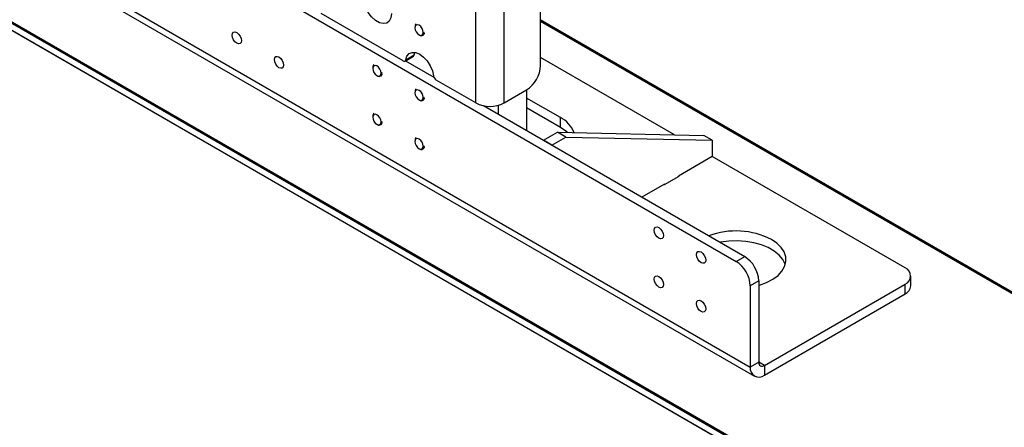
# Model space of a CAD drawing. Header units: inches. Extents: x 0.3 to 33.8, y 0.2 to 21.7.
# Tile 85 of 90: x 28.6 to 29.6, y 15.3 to 15.7. Entities that reach past the tile are written whole.
import ezdxf

# ---------------------------------------------------------------- set-up
doc = ezdxf.new("R2010")
doc.units = ezdxf.units.IN
doc.header["$MEASUREMENT"] = 0

msp = doc.modelspace()

# ---------------------------------------------------------------- linework, layer by layer
at = {"color": 7, "linetype": 'Continuous', "lineweight": 25}
for p, q in [((31.77801, 13.8579), (25.00392, 17.7685)), ((25.00463, 17.76972), (31.77871, 13.85913)), ((25.00392, 17.76197), (31.77801, 13.85137)), ((25.00413, 17.76151), (31.77801, 13.85103)), ((29.05283, 15.61757), (29.05283, 17.62678)), ((29.08067, 15.61757), (29.08067, 17.62678)), ((29.11686, 15.65454), (29.11686, 17.6316)), ((27.52866, 16.48943), (29.31034, 15.46088)), ((27.51474, 16.40102), (29.32426, 15.3564)), ((27.51882, 16.39201), (29.32834, 15.34739)), ((28.98069, 15.65922), (28.89972, 15.70596)), ((32.02173, 14.02277), (29.11686, 15.69972)), ((29.11686, 15.69916), (32.02097, 14.02265)), ((32.0412, 14.01042), (29.11686, 15.6986)), ((32.0407, 14.01037), (29.11686, 15.69826)), ((28.9925, 15.69259), (28.9925, 15.69195)), ((28.9966, 15.68484), (28.99697, 15.68463)), ((28.99989, 15.68445), (29.00013, 15.68459)), ((29.00127, 15.68516), (29.0004, 15.68427)), ((28.98343, 15.66032), (28.99178, 15.66514)), ((28.99178, 15.66514), (28.99242, 15.66756)), ((28.98266, 15.65903), (28.99101, 15.66385)), ((28.98323, 15.65936), (29.01122, 15.64321)), ((29.24937, 15.58606), (29.11686, 15.66255)), ((28.95074, 15.6524), (28.95074, 15.65176)), ((28.95951, 15.64497), (28.95865, 15.64409)), ((28.95484, 15.64465), (28.95521, 15.64444)), ((28.95813, 15.64427), (28.95838, 15.64441)), ((29.05283, 15.61757), (29.01363, 15.64021)), ((28.9925, 15.6283), (28.9925, 15.62766)), ((29.08067, 15.61757), (29.10294, 15.63043)), ((29.10294, 15.63043), (29.10294, 15.59025)), ((28.9966, 15.62054), (28.99697, 15.62033)), ((28.99989, 15.62016), (29.00013, 15.6203)), ((29.00127, 15.62087), (29.0004, 15.61998)), ((29.13635, 15.60309), (29.10294, 15.62238)), ((29.06029, 15.61488), (29.3187, 15.4657)), ((29.07511, 15.60632), (29.07511, 15.61532)), ((29.13635, 15.59345), (29.10294, 15.61273)), ((28.95074, 15.60418), (28.95074, 15.60354)), ((28.95484, 15.59643), (28.95521, 15.59622)), ((28.95813, 15.59604), (28.95838, 15.59619)), ((28.95951, 15.59675), (28.95865, 15.59587)), ((29.13635, 15.59345), (29.13635, 15.60309)), ((29.11965, 15.58061), (29.13357, 15.58864)), ((29.14192, 15.58382), (29.13357, 15.58864)), ((29.13357, 15.58864), (29.27833, 15.58542)), ((28.9925, 15.58008), (28.9925, 15.57944)), ((29.128, 15.57579), (29.11965, 15.58061)), ((29.128, 15.57579), (29.14192, 15.58382)), ((29.14192, 15.58382), (29.28668, 15.5806)), ((29.28668, 15.5806), (29.27833, 15.58542)), ((29.28668, 15.5806), (29.28668, 15.56452)), ((28.9966, 15.57232), (28.99697, 15.57211)), ((28.99989, 15.57194), (29.00013, 15.57208)), ((29.00127, 15.57265), (29.0004, 15.57176)), ((29.28668, 15.56452), (29.25327, 15.54524)), ((29.47738, 15.45444), (29.28668, 15.56452)), ((29.23936, 15.53688), (29.25383, 15.54524)), ((29.25327, 15.54491), (29.25327, 15.54524)), ((29.25383, 15.54524), (29.25355, 15.5454)), ((29.23936, 15.5372), (29.2171, 15.52435)), ((29.23908, 15.53704), (29.23936, 15.53688)), ((29.23936, 15.53688), (29.23936, 15.5372)), ((29.31034, 15.46088), (29.3187, 15.4657)), ((29.33262, 15.44159), (29.32426, 15.43677)), ((29.33262, 15.44159), (29.33262, 15.36122)), ((29.48314, 15.43676), (29.48314, 15.4464)), ((29.32426, 15.43677), (29.32426, 15.3564)), ((29.33818, 15.35801), (29.47738, 15.43836)), ((29.47738, 15.42872), (29.47738, 15.43836)), ((29.33818, 15.34836), (29.47738, 15.42872)), ((29.33262, 15.36122), (29.32426, 15.3564)), ((29.33818, 15.35801), (29.33262, 15.36122)), ((29.33818, 15.35801), (29.33818, 15.34836))]:
    msp.add_line(p, q, dxfattribs=at)
at = {"color": 7, "linetype": 'Continuous', "lineweight": 25, "flags": 128}
for points in [[(28.96932, 15.70597), (28.96875, 15.70177), (28.96711, 15.69856), (28.96451, 15.6966), (28.96118, 15.69605), (28.95738, 15.69695), (28.95342, 15.69924), (28.94962, 15.70272), (28.94628, 15.70712), (28.94369, 15.71208), (28.94204, 15.71719), (28.94148, 15.72204)], [(28.9966, 15.68484), (28.99817, 15.68429), (28.99951, 15.68455), (29.0004, 15.68558), (29.00071, 15.68721), (29.0004, 15.6892), (28.99951, 15.69126), (28.99817, 15.69305), (28.9966, 15.69432), (28.99503, 15.69487), (28.9937, 15.69461), (28.99281, 15.69358), (28.9925, 15.69195), (28.99281, 15.68996), (28.9937, 15.6879), (28.99503, 15.68611), (28.9966, 15.68484)], [(28.8162, 15.67654), (28.81445, 15.67796), (28.81296, 15.67997), (28.81196, 15.68227), (28.81161, 15.6845), (28.81196, 15.68633), (28.81296, 15.68747), (28.81445, 15.68776), (28.8162, 15.68715), (28.81796, 15.68573), (28.81945, 15.68372), (28.82045, 15.68143), (28.8208, 15.67919), (28.82045, 15.67737), (28.81945, 15.67622), (28.81796, 15.67593), (28.8162, 15.67654)], [(28.98343, 15.66032), (28.98461, 15.66392), (28.98677, 15.66641), (28.98975, 15.6676), (28.9933, 15.66739), (28.99716, 15.66579), (29.00101, 15.66293), (29.00457, 15.65905), (29.00754, 15.65443), (29.0097, 15.64944), (29.01088, 15.64447)], [(28.85796, 15.65244), (28.85621, 15.65385), (28.85471, 15.65586), (28.85372, 15.65816), (28.85337, 15.66039), (28.85372, 15.66222), (28.85471, 15.66337), (28.85621, 15.66366), (28.85796, 15.66304), (28.85972, 15.66163), (28.86121, 15.65962), (28.86221, 15.65732), (28.86256, 15.65509), (28.86221, 15.65326), (28.86121, 15.65211), (28.85972, 15.65182), (28.85796, 15.65244)], [(28.95484, 15.64465), (28.95642, 15.6441), (28.95775, 15.64436), (28.95864, 15.64539), (28.95895, 15.64702), (28.95864, 15.64902), (28.95775, 15.65107), (28.95642, 15.65287), (28.95484, 15.65413), (28.95327, 15.65468), (28.95194, 15.65442), (28.95105, 15.6534), (28.95074, 15.65176), (28.95105, 15.64977), (28.95194, 15.64772), (28.95327, 15.64592), (28.95484, 15.64465)], [(28.9966, 15.62054), (28.99817, 15.62), (28.99951, 15.62026), (29.0004, 15.62128), (29.00071, 15.62292), (29.0004, 15.62491), (28.99951, 15.62696), (28.99817, 15.62876), (28.9966, 15.63003), (28.99503, 15.63057), (28.9937, 15.63031), (28.99281, 15.62929), (28.9925, 15.62766), (28.99281, 15.62566), (28.9937, 15.62361), (28.99503, 15.62181), (28.9966, 15.62054)], [(28.95484, 15.59643), (28.95642, 15.59588), (28.95775, 15.59614), (28.95864, 15.59717), (28.95895, 15.5988), (28.95864, 15.6008), (28.95775, 15.60285), (28.95642, 15.60464), (28.95484, 15.60591), (28.95327, 15.60646), (28.95194, 15.6062), (28.95105, 15.60518), (28.95074, 15.60354), (28.95105, 15.60155), (28.95194, 15.59949), (28.95327, 15.5977), (28.95484, 15.59643)], [(29.14327, 15.58843), (29.14187, 15.58965), (29.13635, 15.59345)], [(28.9966, 15.57232), (28.99817, 15.57178), (28.99951, 15.57204), (29.0004, 15.57306), (29.00071, 15.57469), (29.0004, 15.57669), (28.99951, 15.57874), (28.99817, 15.58054), (28.9966, 15.58181), (28.99503, 15.58235), (28.9937, 15.58209), (28.99281, 15.58107), (28.9925, 15.57944), (28.99281, 15.57744), (28.9937, 15.57539), (28.99503, 15.57359), (28.9966, 15.57232)], [(29.23379, 15.4837), (29.23203, 15.48512), (29.23054, 15.48713), (29.22954, 15.48942), (29.22919, 15.49165), (29.22954, 15.49348), (29.23054, 15.49463), (29.23203, 15.49492), (29.23379, 15.49431), (29.23555, 15.49289), (29.23704, 15.49088), (29.23803, 15.48858), (29.23838, 15.48635), (29.23803, 15.48452), (29.23704, 15.48338), (29.23555, 15.48309), (29.23379, 15.4837)], [(29.35884, 15.45765), (29.35866, 15.45822), (29.35639, 15.46286), (29.35279, 15.46721), (29.34797, 15.47114), (29.34207, 15.47455), (29.33525, 15.47733), (29.32772, 15.47941), (29.31969, 15.48072), (29.31139, 15.48123), (29.30306, 15.48092), (29.29494, 15.47981), (29.29443, 15.47971)], [(29.33262, 15.43714), (29.33343, 15.43738), (29.34044, 15.43999), (29.34659, 15.44325), (29.35169, 15.44706), (29.35561, 15.45132), (29.35822, 15.4559), (29.35946, 15.46066), (29.35928, 15.46548), (29.35769, 15.47021), (29.35475, 15.47472), (29.35052, 15.47888), (29.34514, 15.48256)], [(29.27555, 15.45959), (29.27379, 15.46101), (29.2723, 15.46302), (29.2713, 15.46532), (29.27095, 15.46755), (29.2713, 15.46938), (29.2723, 15.47052), (29.27379, 15.47081), (29.27555, 15.4702), (29.2773, 15.46878), (29.27879, 15.46677), (29.27979, 15.46448), (29.28014, 15.46224), (29.27979, 15.46042), (29.27879, 15.45927), (29.2773, 15.45898), (29.27555, 15.45959)], [(29.23379, 15.43548), (29.23203, 15.4369), (29.23054, 15.43891), (29.22954, 15.4412), (29.22919, 15.44343), (29.22954, 15.44526), (29.23054, 15.44641), (29.23203, 15.4467), (29.23379, 15.44609), (29.23555, 15.44467), (29.23704, 15.44266), (29.23803, 15.44036), (29.23838, 15.43813), (29.23803, 15.4363), (29.23704, 15.43516), (29.23555, 15.43487), (29.23379, 15.43548)], [(29.27555, 15.41137), (29.27379, 15.41279), (29.2723, 15.4148), (29.2713, 15.41709), (29.27095, 15.41933), (29.2713, 15.42115), (29.2723, 15.4223), (29.27379, 15.42259), (29.27555, 15.42198), (29.2773, 15.42056), (29.27879, 15.41855), (29.27979, 15.41625), (29.28014, 15.41402), (29.27979, 15.41219), (29.27879, 15.41105), (29.2773, 15.41076), (29.27555, 15.41137)]]:
    msp.add_lwpolyline(points, dxfattribs=at)
at = {"color": 7, "linetype": 'Continuous', "lineweight": 25}
for centre, radius, start, end in [((28.99008, 15.66529), 0.00171, 302.83853, 355.03376), ((28.98178, 15.66048), 0.00167, 229.2184, 354.2525), ((29.08664, 15.65592), 0.03025, 302.60548, 357.39452), ((29.01697, 15.64538), 0.00616, 188.44935, 237.09876), ((29.06675, 15.64444), 0.03026, 242.60967, 297.39033), ((29.12408, 15.57825), 0.0277, 21.221, 63.71683), ((29.31008, 15.4141), 0.07692, 62.87877, 110.43191), ((29.29404, 15.4354), 0.03025, 2.60548, 57.39452), ((29.30239, 15.44022), 0.03025, 2.60548, 57.39452), ((29.47433, 15.4464), 0.00859, 290.78342, 69.21658), ((29.47329, 15.43774), 0.0099, 294.37466, 354.3052), ((29.33275, 15.35503), 0.0086, 170.78596, 309.20329), ((29.33601, 15.36067), 0.00344, 170.78596, 309.20329)]:
    msp.add_arc(centre, radius, start, end, dxfattribs=at)
for points, knots in [([(28.99368, 15.69579), (28.99349, 15.69564), (28.99292, 15.69519), (28.99252, 15.69407), (28.99256, 15.69305), (28.99257, 15.69271)], [0, 0, 0, 0, 0.251396, 0.744499, 1, 1, 1, 1]), ([(28.99698, 15.68465), (28.99741, 15.68444), (28.99832, 15.68399), (28.9995, 15.68406), (29.00004, 15.68455), (29.00028, 15.68477)], [0, 0, 0, 0, 0.327155, 0.691748, 1, 1, 1, 1]), ([(29.00104, 15.68805), (29.00109, 15.68775), (29.00119, 15.68711), (29.00114, 15.68622), (29.00092, 15.68542), (29.0005, 15.68484), (29.00014, 15.68453), (28.99991, 15.68449), (28.9999, 15.68449)], [0, 0, 0, 0, 0.171398, 0.371729, 0.578614, 0.787526, 0.993668, 1, 1, 1, 1]), ([(29.00028, 15.68477), (29.00037, 15.68487), (29.00073, 15.68528), (29.00114, 15.68631), (29.00107, 15.68747), (29.00104, 15.68805)], [0, 0, 0, 0, 0.144247, 0.571254, 1, 1, 1, 1]), ([(29.00104, 15.68805), (29.00124, 15.68749), (29.00155, 15.68658), (29.00151, 15.68587), (29.00149, 15.6856)], [0, 0, 0, 0, 0.615115, 1, 1, 1, 1]), ([(28.95192, 15.6556), (28.95173, 15.65545), (28.95117, 15.655), (28.95076, 15.65388), (28.9508, 15.65286), (28.95081, 15.65252)], [0, 0, 0, 0, 0.251396, 0.744499, 1, 1, 1, 1]), ([(28.95929, 15.64786), (28.95933, 15.64756), (28.95943, 15.64692), (28.95938, 15.64603), (28.95916, 15.64523), (28.95874, 15.64465), (28.95839, 15.64434), (28.95815, 15.6443), (28.95814, 15.6443)], [0, 0, 0, 0, 0.171398, 0.371729, 0.578614, 0.787526, 0.993668, 1, 1, 1, 1]), ([(28.95853, 15.64458), (28.95862, 15.64468), (28.95897, 15.64509), (28.95938, 15.64612), (28.95932, 15.64728), (28.95929, 15.64786)], [0, 0, 0, 0, 0.144247, 0.571254, 1, 1, 1, 1]), ([(28.95929, 15.64786), (28.95948, 15.6473), (28.95979, 15.64639), (28.95975, 15.64569), (28.95974, 15.64541)], [0, 0, 0, 0, 0.615115, 1, 1, 1, 1]), ([(28.95522, 15.64446), (28.95565, 15.64425), (28.95656, 15.6438), (28.95775, 15.64387), (28.95828, 15.64436), (28.95853, 15.64458)], [0, 0, 0, 0, 0.327155, 0.691748, 1, 1, 1, 1]), ([(28.99368, 15.6315), (28.99349, 15.63134), (28.99292, 15.63089), (28.99252, 15.62977), (28.99256, 15.62876), (28.99257, 15.62841)], [0, 0, 0, 0, 0.251396, 0.744499, 1, 1, 1, 1]), ([(28.99698, 15.62035), (28.99741, 15.62014), (28.99832, 15.61969), (28.9995, 15.61977), (29.00004, 15.62025), (29.00028, 15.62047)], [0, 0, 0, 0, 0.327155, 0.691748, 1, 1, 1, 1]), ([(29.00104, 15.62375), (29.00109, 15.62346), (29.00119, 15.62281), (29.00114, 15.62192), (29.00092, 15.62112), (29.0005, 15.62055), (29.00014, 15.62024), (28.99991, 15.62019), (28.9999, 15.62019)], [0, 0, 0, 0, 0.171398, 0.371729, 0.578614, 0.787526, 0.993668, 1, 1, 1, 1]), ([(29.00028, 15.62047), (29.00037, 15.62058), (29.00073, 15.62099), (29.00114, 15.62202), (29.00107, 15.62317), (29.00104, 15.62375)], [0, 0, 0, 0, 0.144247, 0.571254, 1, 1, 1, 1]), ([(29.00104, 15.62375), (29.00124, 15.62319), (29.00155, 15.62228), (29.00151, 15.62158), (29.00149, 15.62131)], [0, 0, 0, 0, 0.615115, 1, 1, 1, 1]), ([(28.95192, 15.60738), (28.95173, 15.60723), (28.95117, 15.60678), (28.95076, 15.60566), (28.9508, 15.60464), (28.95081, 15.6043)], [0, 0, 0, 0, 0.251396, 0.744499, 1, 1, 1, 1]), ([(28.95522, 15.59624), (28.95565, 15.59603), (28.95656, 15.59558), (28.95775, 15.59565), (28.95828, 15.59614), (28.95853, 15.59636)], [0, 0, 0, 0, 0.327155, 0.691748, 1, 1, 1, 1]), ([(28.95929, 15.59964), (28.95933, 15.59934), (28.95943, 15.5987), (28.95938, 15.59781), (28.95916, 15.59701), (28.95874, 15.59643), (28.95839, 15.59612), (28.95815, 15.59608), (28.95814, 15.59608)], [0, 0, 0, 0, 0.171398, 0.371729, 0.578614, 0.787526, 0.993668, 1, 1, 1, 1]), ([(28.95853, 15.59636), (28.95862, 15.59646), (28.95897, 15.59687), (28.95938, 15.5979), (28.95932, 15.59906), (28.95929, 15.59964)], [0, 0, 0, 0, 0.144247, 0.571254, 1, 1, 1, 1]), ([(28.95929, 15.59964), (28.95948, 15.59908), (28.95979, 15.59817), (28.95975, 15.59746), (28.95974, 15.59719)], [0, 0, 0, 0, 0.615115, 1, 1, 1, 1]), ([(28.99373, 15.58332), (28.99352, 15.58315), (28.99294, 15.58269), (28.99252, 15.58155), (28.99256, 15.58054), (28.99257, 15.58019)], [0, 0, 0, 0, 0.268103, 0.750201, 1, 1, 1, 1]), ([(28.99698, 15.57213), (28.99741, 15.57192), (28.99832, 15.57147), (28.9995, 15.57155), (29.00004, 15.57203), (29.00028, 15.57225)], [0, 0, 0, 0, 0.327155, 0.691748, 1, 1, 1, 1]), ([(29.00104, 15.57553), (29.00109, 15.57524), (29.00119, 15.57459), (29.00114, 15.5737), (29.00092, 15.5729), (29.0005, 15.57233), (29.00014, 15.57202), (28.99991, 15.57197), (28.9999, 15.57197)], [0, 0, 0, 0, 0.171398, 0.371729, 0.578614, 0.787526, 0.993668, 1, 1, 1, 1]), ([(29.00028, 15.57225), (29.00037, 15.57236), (29.00073, 15.57277), (29.00114, 15.5738), (29.00107, 15.57495), (29.00104, 15.57553)], [0, 0, 0, 0, 0.144247, 0.571254, 1, 1, 1, 1]), ([(29.00104, 15.57553), (29.00124, 15.57497), (29.00155, 15.57406), (29.00151, 15.57336), (29.00149, 15.57309)], [0, 0, 0, 0, 0.615115, 1, 1, 1, 1])]:
    msp.add_open_spline(points, degree=3, knots=knots, dxfattribs=at)

doc.saveas('drawing.dxf')
